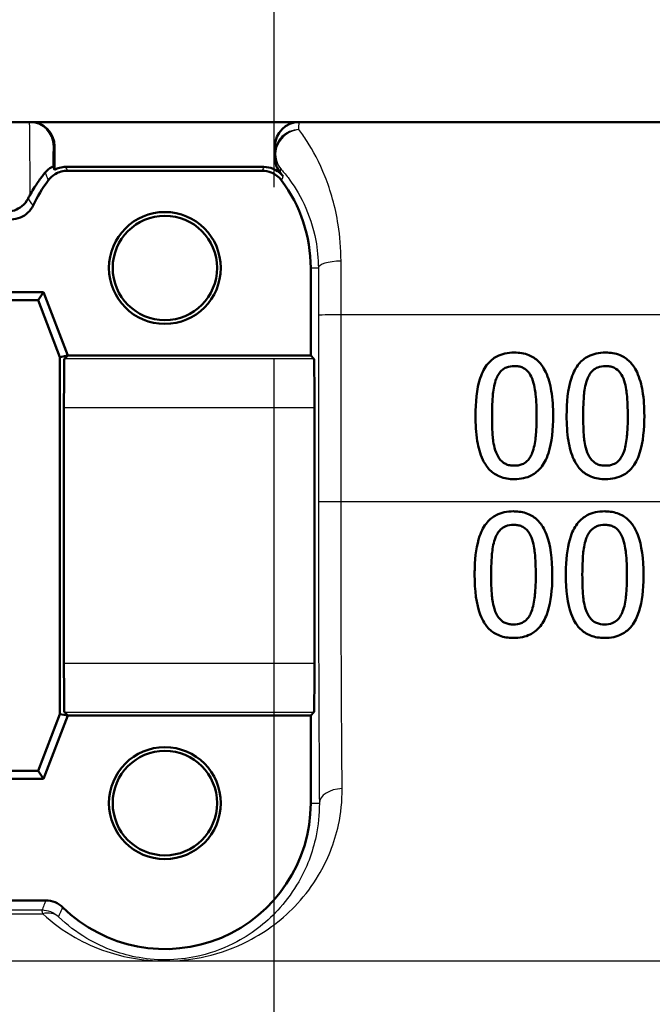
# Model space of a CAD drawing. Header units: millimetres. Extents: x 0 to 2100, y 0 to 3899.
# Tile 25 of 45: x 1130 to 1143, y 1519 to 1539. Entities that reach past the tile are written whole.
import ezdxf

# ---------------------------------------------------------------- set-up
doc = ezdxf.new("R2010")
doc.units = ezdxf.units.MM
doc.header["$LTSCALE"] = 10
doc.linetypes.add('CHAIN', pattern=[0.3543, 0.2362, -0.0295, 0.0591, -0.0295])
doc.linetypes.add('DASH_DOT', pattern=[0.182, 0.1181, -0.0295, 0.0049, -0.0295])
for name, color, linetype, lineweight in [('Centerline(ISO)', 7, 'DASH_DOT', 25), ('Visible Edges(ISO)', 7, 'Continuous', 50), ('Visible Tangent Edges(ISO)', 7, 'Continuous', 25)]:
    doc.layers.add(name, color=color, linetype=linetype, lineweight=lineweight)

msp = doc.modelspace()

# ---------------------------------------------------------------- linework, layer by layer
at = {"layer": 'Centerline(ISO)', "linetype": 'CHAIN', "ltscale": 11.961245}
msp.add_line((1135.208, 1461.525), (1135.208, 1569.168), dxfattribs=at)
at = {"layer": 'Visible Edges(ISO)'}
for p, q in [((1190.908, 1537.025), (1124.229, 1537.025)), ((1130.688, 1536.525), (1130.688, 1536.044)), ((1135.222, 1536.525), (1135.222, 1536.295)), ((1134.996, 1536.102), (1130.921, 1536.102)), ((1134.958, 1536.025), (1130.958, 1536.025)), ((1135.958, 1532.225), (1135.958, 1534.025)), ((1123.958, 1533.525), (1130.458, 1533.525)), ((1130.348, 1533.364), (1124.069, 1533.364)), ((1130.458, 1533.525), (1130.348, 1533.364)), ((1130.797, 1532.195), (1130.348, 1533.364)), ((1130.458, 1533.525), (1130.958, 1532.225)), ((1130.958, 1532.225), (1130.797, 1532.195)), ((1130.797, 1524.855), (1130.797, 1532.195)), ((1130.958, 1532.225), (1130.891, 1532.157)), ((1130.958, 1532.225), (1135.958, 1532.225)), ((1135.958, 1532.225), (1136.026, 1532.157)), ((1130.882, 1531.157), (1130.882, 1525.893)), ((1136.035, 1531.157), (1136.035, 1525.893)), ((1130.348, 1523.687), (1130.797, 1524.855)), ((1130.958, 1524.825), (1130.797, 1524.855)), ((1130.891, 1524.893), (1130.958, 1524.825)), ((1136.026, 1524.893), (1135.958, 1524.825)), ((1130.958, 1524.825), (1130.458, 1523.525)), ((1135.958, 1524.825), (1130.958, 1524.825)), ((1135.958, 1523.025), (1135.958, 1524.825)), ((1124.069, 1523.687), (1130.348, 1523.687)), ((1130.458, 1523.525), (1130.348, 1523.687)), ((1130.458, 1523.525), (1123.958, 1523.525)), ((1123.908, 1521.025), (1130.509, 1521.025))]:
    msp.add_line(p, q, dxfattribs=at)
for centre, radius in [((1132.958, 1534.025), 1.15), ((1132.958, 1534.025), 1.074), ((1132.958, 1523.025), 1.15), ((1132.958, 1523.025), 1.074)]:
    msp.add_circle(centre, radius, dxfattribs=at)
for centre, radius, start, end in [((1135.722, 1536.525), 0.5, 90, 180), ((1132.958, 1534.025), 3.076, 37.724, 39.4051), ((1132.958, 1534.025), 3, 143.1299, 154.6233), ((1132.958, 1534.025), 3, 0, 36.8701), ((1132.958, 1523.025), 3, 225.5846, 0)]:
    msp.add_arc(centre, radius, start, end, dxfattribs=at)
for centre, major_axis, ratio, start_param, end_param in [((1130.188, 1536.525), (0.5, 0), 0.999993, 0, 1.570796), ((1130.891, 1531.157), (0, -1), 0.008727, 3.150319, 4.712389), ((1136.026, 1531.157), (0, 1), 0.008727, 4.712389, 6.274459), ((1130.891, 1525.893), (0, -1), 0.008727, 4.712389, 6.274459), ((1136.026, 1525.893), (0, 1), 0.008727, 3.150319, 4.712389)]:
    msp.add_ellipse(centre, major_axis=major_axis, ratio=ratio, start_param=start_param, end_param=end_param, dxfattribs=at)
for points, knots in [([(1135.222, 1536.295), (1135.222, 1536.238), (1135.232, 1536.181), (1135.27, 1536.073), (1135.299, 1536.022), (1135.335, 1535.978)], [0, 0, 0, 0, 0.01723884, 0.01723884, 0.03447707, 0.03447707, 0.03447707, 0.03447707]), ([(1130.494, 1535.986), (1130.486, 1535.977), (1130.478, 1535.967), (1130.428, 1535.904), (1130.382, 1535.843), (1130.283, 1535.697), (1130.231, 1535.614), (1130.18, 1535.52)], [0.08196013, 0.08196013, 0.08196013, 0.08196013, 0.08790757, 0.08790757, 0.11797484, 0.11797484, 0.14877962, 0.14877962, 0.14877962, 0.14877962]), ([(1130.494, 1535.986), (1130.537, 1536.039), (1130.583, 1536.072), (1130.644, 1536.108), (1130.659, 1536.113), (1130.66, 1536.112)], [-0.09147211, -0.09147211, -0.09147211, -0.09147211, -0.04296781, -0.04296781, 0, 0, 0, 0]), ([(1130.558, 1535.825), (1130.597, 1535.877), (1130.646, 1535.921), (1130.741, 1535.978), (1130.782, 1535.995), (1130.869, 1536.019), (1130.914, 1536.025), (1130.958, 1536.025)], [0, 0, 0, 0, 0.01953171, 0.01953171, 0.03299813, 0.03299813, 0.04646462, 0.04646462, 0.04646462, 0.04646462]), ([(1130.688, 1536.044), (1130.721, 1536.061), (1130.756, 1536.075), (1130.833, 1536.096), (1130.877, 1536.102), (1130.921, 1536.102)], [0.02154547, 0.02154547, 0.02154547, 0.02154547, 0.03262394, 0.03262394, 0.04571623, 0.04571623, 0.04571623, 0.04571623]), ([(1134.958, 1536.025), (1135.024, 1536.025), (1135.088, 1536.012), (1135.19, 1535.971), (1135.229, 1535.948), (1135.3, 1535.893), (1135.331, 1535.861), (1135.358, 1535.825)], [0, 0, 0, 0, 0.01953174, 0.01953174, 0.03299813, 0.03299813, 0.04646462, 0.04646462, 0.04646462, 0.04646462]), ([(1134.996, 1536.102), (1135.061, 1536.102), (1135.126, 1536.089), (1135.226, 1536.047), (1135.264, 1536.026), (1135.334, 1535.973), (1135.365, 1535.942), (1135.392, 1535.907)], [0, 0, 0, 0, 0.01953173, 0.01953173, 0.03262394, 0.03262394, 0.04571623, 0.04571623, 0.04571623, 0.04571623]), ([(1129.698, 1535.183), (1129.754, 1535.183), (1129.81, 1535.192), (1129.919, 1535.229), (1129.97, 1535.259), (1130.068, 1535.338), (1130.113, 1535.392), (1130.145, 1535.454)], [0, 0, 0, 0, 0.01697544, 0.01697544, 0.03581325, 0.03581325, 0.05894822, 0.05894822, 0.05894822, 0.05894822]), ([(1129.796, 1535.025), (1129.861, 1535.025), (1129.926, 1535.038), (1130.043, 1535.086), (1130.095, 1535.12), (1130.185, 1535.205), (1130.221, 1535.255), (1130.248, 1535.311)], [0, 0, 0, 0, 0.01953197, 0.01953197, 0.03804508, 0.03804508, 0.05655825, 0.05655825, 0.05655825, 0.05655825]), ([(1140.148, 1532.287), (1140.084, 1532.287), (1140.019, 1532.281), (1139.897, 1532.254), (1139.842, 1532.235), (1139.716, 1532.169), (1139.653, 1532.117), (1139.54, 1531.98), (1139.488, 1531.887), (1139.372, 1531.534), (1139.348, 1531.257), (1139.348, 1530.985)], [-0.2297019, -0.2297019, -0.2297019, -0.2297019, -0.1976608, -0.1976608, -0.168451, -0.168451, -0.1276183, -0.1276183, -0.0816339, -0.0816339, 0, 0, 0, 0]), ([(1140.947, 1530.987), (1140.947, 1531.156), (1140.937, 1531.333), (1140.887, 1531.631), (1140.852, 1531.765), (1140.747, 1531.986), (1140.695, 1532.053), (1140.59, 1532.158), (1140.523, 1532.203), (1140.352, 1532.272), (1140.251, 1532.287), (1140.148, 1532.287)], [-0.1301869, -0.1301869, -0.1301869, -0.1301869, -0.0997619, -0.0997619, -0.0759506, -0.0759506, -0.0557659, -0.0557659, -0.0309595, -0.0309595, 0, 0, 0, 0]), ([(1142.024, 1532.287), (1141.96, 1532.287), (1141.895, 1532.281), (1141.774, 1532.255), (1141.719, 1532.235), (1141.593, 1532.169), (1141.53, 1532.118), (1141.416, 1531.981), (1141.364, 1531.887), (1141.248, 1531.536), (1141.224, 1531.258), (1141.224, 1530.985)], [-0.2273611, -0.2273611, -0.2273611, -0.2273611, -0.1959595, -0.1959595, -0.167356, -0.167356, -0.127294, -0.127294, -0.0819353, -0.0819353, 0, 0, 0, 0]), ([(1142.823, 1530.987), (1142.823, 1531.155), (1142.813, 1531.332), (1142.763, 1531.628), (1142.728, 1531.763), (1142.625, 1531.982), (1142.573, 1532.05), (1142.467, 1532.157), (1142.4, 1532.202), (1142.229, 1532.272), (1142.127, 1532.287), (1142.024, 1532.287)], [-0.1329416, -0.1329416, -0.1329416, -0.1329416, -0.1015755, -0.1015755, -0.0769811, -0.0769811, -0.0563199, -0.0563199, -0.0313076, -0.0313076, 0, 0, 0, 0]), ([(1139.776, 1531.746), (1139.788, 1531.778), (1139.804, 1531.81), (1139.839, 1531.865), (1139.858, 1531.889), (1139.918, 1531.949), (1139.956, 1531.969), (1140.038, 1532.002), (1140.094, 1532.01), (1140.148, 1532.01)], [-0.03909306, -0.03909306, -0.03909306, -0.03909306, -0.03260064, -0.03260064, -0.02674294, -0.02674294, -0.01665849, -0.01665849, 0, 0, 0, 0]), ([(1140.148, 1532.01), (1140.179, 1532.01), (1140.21, 1532.007), (1140.267, 1531.997), (1140.293, 1531.989), (1140.342, 1531.967), (1140.381, 1531.946), (1140.463, 1531.86), (1140.493, 1531.806), (1140.515, 1531.75)], [-0.07563204, -0.07563204, -0.07563204, -0.07563204, -0.05474211, -0.05474211, -0.03590897, -0.03590897, -0.01813724, -0.01813724, 0, 0, 0, 0]), ([(1141.652, 1531.746), (1141.664, 1531.778), (1141.68, 1531.809), (1141.714, 1531.864), (1141.733, 1531.889), (1141.794, 1531.948), (1141.832, 1531.969), (1141.914, 1532.002), (1141.969, 1532.01), (1142.024, 1532.01)], [-0.0390286, -0.0390286, -0.0390286, -0.0390286, -0.03265223, -0.03265223, -0.0268904, -0.0268904, -0.01682142, -0.01682142, 0, 0, 0, 0]), ([(1142.024, 1532.01), (1142.055, 1532.01), (1142.086, 1532.007), (1142.143, 1531.997), (1142.169, 1531.989), (1142.218, 1531.967), (1142.257, 1531.946), (1142.339, 1531.86), (1142.369, 1531.807), (1142.391, 1531.75)], [-0.07582166, -0.07582166, -0.07582166, -0.07582166, -0.05490624, -0.05490624, -0.03605612, -0.03605612, -0.01817029, -0.01817029, 0, 0, 0, 0]), ([(1139.689, 1530.985), (1139.689, 1531.233), (1139.702, 1531.381), (1139.718, 1531.539), (1139.738, 1531.651), (1139.776, 1531.746)], [-0.04785026, -0.04785026, -0.04785026, -0.04785026, -0.03091117, -0.03091117, 0, 0, 0, 0]), ([(1140.515, 1531.75), (1140.563, 1531.63), (1140.579, 1531.496), (1140.601, 1531.289), (1140.606, 1531.132), (1140.606, 1530.987)], [-0.06228831, -0.06228831, -0.06228831, -0.06228831, -0.04346907, -0.04346907, 0, 0, 0, 0]), ([(1141.565, 1530.985), (1141.565, 1531.233), (1141.578, 1531.382), (1141.594, 1531.54), (1141.614, 1531.651), (1141.652, 1531.746)], [-0.04790555, -0.04790555, -0.04790555, -0.04790555, -0.03075578, -0.03075578, 0, 0, 0, 0]), ([(1142.391, 1531.75), (1142.439, 1531.63), (1142.455, 1531.496), (1142.477, 1531.289), (1142.482, 1531.132), (1142.482, 1530.987)], [-0.06228208, -0.06228208, -0.06228208, -0.06228208, -0.04347266, -0.04347266, 0, 0, 0, 0]), ([(1139.348, 1530.985), (1139.348, 1530.815), (1139.358, 1530.636), (1139.408, 1530.338), (1139.443, 1530.203), (1139.544, 1529.991), (1139.594, 1529.923), (1139.704, 1529.813), (1139.771, 1529.769), (1139.942, 1529.699), (1140.045, 1529.684), (1140.148, 1529.684)], [-0.1424446, -0.1424446, -0.1424446, -0.1424446, -0.1062221, -0.1062221, -0.0780814, -0.0780814, -0.0559799, -0.0559799, -0.0312288, -0.0312288, 0, 0, 0, 0]), ([(1139.774, 1530.231), (1139.723, 1530.363), (1139.71, 1530.489), (1139.692, 1530.684), (1139.689, 1530.845), (1139.689, 1530.985)], [-0.05839762, -0.05839762, -0.05839762, -0.05839762, -0.04174964, -0.04174964, 0, 0, 0, 0]), ([(1140.148, 1529.684), (1140.213, 1529.684), (1140.277, 1529.69), (1140.397, 1529.717), (1140.453, 1529.736), (1140.578, 1529.803), (1140.641, 1529.855), (1140.754, 1529.992), (1140.807, 1530.087), (1140.923, 1530.441), (1140.947, 1530.716), (1140.947, 1530.987)], [-0.2294305, -0.2294305, -0.2294305, -0.2294305, -0.1976255, -0.1976255, -0.168549, -0.168549, -0.1275139, -0.1275139, -0.0811362, -0.0811362, 0, 0, 0, 0]), ([(1140.606, 1530.987), (1140.606, 1530.749), (1140.594, 1530.609), (1140.575, 1530.436), (1140.555, 1530.321), (1140.517, 1530.225)], [-0.05255086, -0.05255086, -0.05255086, -0.05255086, -0.03116451, -0.03116451, 0, 0, 0, 0]), ([(1141.224, 1530.985), (1141.224, 1530.815), (1141.234, 1530.637), (1141.283, 1530.34), (1141.318, 1530.206), (1141.419, 1529.991), (1141.469, 1529.923), (1141.579, 1529.814), (1141.646, 1529.769), (1141.818, 1529.699), (1141.921, 1529.684), (1142.024, 1529.684)], [-0.1409676, -0.1409676, -0.1409676, -0.1409676, -0.1057538, -0.1057538, -0.0783528, -0.0783528, -0.0564787, -0.0564787, -0.031553, -0.031553, 0, 0, 0, 0]), ([(1141.65, 1530.231), (1141.599, 1530.363), (1141.586, 1530.489), (1141.568, 1530.684), (1141.565, 1530.845), (1141.565, 1530.985)], [-0.05839992, -0.05839992, -0.05839992, -0.05839992, -0.04175196, -0.04175196, 0, 0, 0, 0]), ([(1142.024, 1529.684), (1142.089, 1529.684), (1142.154, 1529.69), (1142.275, 1529.717), (1142.33, 1529.737), (1142.456, 1529.804), (1142.519, 1529.857), (1142.631, 1529.994), (1142.684, 1530.089), (1142.799, 1530.443), (1142.823, 1530.717), (1142.823, 1530.987)], [-0.2332596, -0.2332596, -0.2332596, -0.2332596, -0.2002554, -0.2002554, -0.1701085, -0.1701085, -0.1277855, -0.1277855, -0.0807494, -0.0807494, 0, 0, 0, 0]), ([(1142.482, 1530.987), (1142.482, 1530.749), (1142.47, 1530.609), (1142.451, 1530.436), (1142.431, 1530.321), (1142.393, 1530.225)], [-0.05256771, -0.05256771, -0.05256771, -0.05256771, -0.03118167, -0.03118167, 0, 0, 0, 0]), ([(1140.148, 1529.962), (1140.116, 1529.962), (1140.084, 1529.964), (1140.024, 1529.976), (1139.996, 1529.984), (1139.949, 1530.006), (1139.909, 1530.028), (1139.825, 1530.119), (1139.795, 1530.173), (1139.774, 1530.231)], [-0.08798752, -0.08798752, -0.08798752, -0.08798752, -0.06132944, -0.06132944, -0.03740527, -0.03740527, -0.01846486, -0.01846486, 0, 0, 0, 0]), ([(1140.517, 1530.225), (1140.505, 1530.193), (1140.49, 1530.162), (1140.456, 1530.107), (1140.437, 1530.082), (1140.378, 1530.023), (1140.34, 1530.002), (1140.258, 1529.969), (1140.203, 1529.962), (1140.148, 1529.962)], [-0.03932472, -0.03932472, -0.03932472, -0.03932472, -0.03273054, -0.03273054, -0.02677018, -0.02677018, -0.01652359, -0.01652359, 0, 0, 0, 0]), ([(1142.024, 1529.962), (1141.992, 1529.962), (1141.96, 1529.964), (1141.9, 1529.976), (1141.873, 1529.984), (1141.825, 1530.006), (1141.785, 1530.028), (1141.701, 1530.119), (1141.671, 1530.173), (1141.65, 1530.231)], [-0.0882854, -0.0882854, -0.0882854, -0.0882854, -0.06153364, -0.06153364, -0.03753847, -0.03753847, -0.01848375, -0.01848375, 0, 0, 0, 0]), ([(1142.393, 1530.225), (1142.381, 1530.193), (1142.366, 1530.162), (1142.332, 1530.107), (1142.314, 1530.083), (1142.254, 1530.023), (1142.216, 1530.003), (1142.134, 1529.969), (1142.079, 1529.962), (1142.024, 1529.962)], [-0.0391249, -0.0391249, -0.0391249, -0.0391249, -0.03270107, -0.03270107, -0.02688517, -0.02688517, -0.01669497, -0.01669497, 0, 0, 0, 0]), ([(1140.131, 1529.023), (1140.067, 1529.023), (1140.004, 1529.017), (1139.884, 1528.991), (1139.829, 1528.973), (1139.705, 1528.909), (1139.642, 1528.858), (1139.525, 1528.721), (1139.474, 1528.628), (1139.373, 1528.335), (1139.341, 1528.112), (1139.332, 1527.81), (1139.331, 1527.765), (1139.331, 1527.72)], [-0.2455053, -0.2455053, -0.2455053, -0.2455053, -0.2128474, -0.2128474, -0.1830779, -0.1830779, -0.1412332, -0.1412332, -0.0915117, -0.0915117, -0.0136227, -0.0136227, 0, 0, 0, 0]), ([(1140.929, 1527.722), (1140.929, 1528.049), (1140.893, 1528.331), (1140.759, 1528.675), (1140.705, 1528.751), (1140.616, 1528.857), (1140.554, 1528.908), (1140.399, 1528.989), (1140.308, 1529.011), (1140.187, 1529.022), (1140.159, 1529.023), (1140.131, 1529.023)], [-0.1087218, -0.1087218, -0.1087218, -0.1087218, -0.0789742, -0.0789742, -0.061526, -0.061526, -0.0369213, -0.0369213, -0.0084247, -0.0084247, 0, 0, 0, 0]), ([(1142.007, 1529.023), (1141.943, 1529.023), (1141.878, 1529.017), (1141.757, 1528.991), (1141.702, 1528.971), (1141.577, 1528.906), (1141.514, 1528.855), (1141.4, 1528.719), (1141.349, 1528.627), (1141.249, 1528.331), (1141.217, 1528.11), (1141.208, 1527.811), (1141.207, 1527.766), (1141.207, 1527.72)], [-0.2536423, -0.2536423, -0.2536423, -0.2536423, -0.2183868, -0.2183868, -0.1863002, -0.1863002, -0.1418611, -0.1418611, -0.0906591, -0.0906591, -0.0137652, -0.0137652, 0, 0, 0, 0]), ([(1142.805, 1527.722), (1142.805, 1528.046), (1142.77, 1528.326), (1142.638, 1528.672), (1142.583, 1528.748), (1142.494, 1528.855), (1142.432, 1528.906), (1142.276, 1528.988), (1142.185, 1529.011), (1142.063, 1529.022), (1142.035, 1529.023), (1142.007, 1529.023)], [-0.108845, -0.108845, -0.108845, -0.108845, -0.0796874, -0.0796874, -0.0622559, -0.0622559, -0.0373939, -0.0373939, -0.0085821, -0.0085821, 0, 0, 0, 0]), ([(1139.758, 1528.482), (1139.771, 1528.514), (1139.787, 1528.546), (1139.822, 1528.602), (1139.842, 1528.626), (1139.902, 1528.685), (1139.939, 1528.705), (1140.021, 1528.738), (1140.077, 1528.746), (1140.131, 1528.746)], [-0.03904978, -0.03904978, -0.03904978, -0.03904978, -0.03249379, -0.03249379, -0.02658821, -0.02658821, -0.01656234, -0.01656234, 0, 0, 0, 0]), ([(1140.131, 1528.746), (1140.161, 1528.746), (1140.192, 1528.743), (1140.248, 1528.733), (1140.274, 1528.725), (1140.324, 1528.704), (1140.363, 1528.683), (1140.445, 1528.596), (1140.475, 1528.543), (1140.498, 1528.486)], [-0.07453188, -0.07453188, -0.07453188, -0.07453188, -0.05441402, -0.05441402, -0.0362351, -0.0362351, -0.0183907, -0.0183907, 0, 0, 0, 0]), ([(1141.634, 1528.482), (1141.647, 1528.514), (1141.663, 1528.546), (1141.698, 1528.601), (1141.717, 1528.626), (1141.778, 1528.685), (1141.815, 1528.705), (1141.897, 1528.738), (1141.952, 1528.746), (1142.007, 1528.746)], [-0.03886792, -0.03886792, -0.03886792, -0.03886792, -0.03245267, -0.03245267, -0.02666585, -0.02666585, -0.0167027, -0.0167027, 0, 0, 0, 0]), ([(1142.007, 1528.746), (1142.037, 1528.746), (1142.067, 1528.743), (1142.123, 1528.733), (1142.15, 1528.725), (1142.199, 1528.704), (1142.238, 1528.683), (1142.321, 1528.597), (1142.351, 1528.543), (1142.374, 1528.486)], [-0.07430246, -0.07430246, -0.07430246, -0.07430246, -0.05442586, -0.05442586, -0.03645924, -0.03645924, -0.01848895, -0.01848895, 0, 0, 0, 0]), ([(1139.671, 1527.72), (1139.671, 1527.964), (1139.685, 1528.121), (1139.702, 1528.278), (1139.721, 1528.388), (1139.758, 1528.482)], [-0.0478385, -0.0478385, -0.0478385, -0.0478385, -0.03044193, -0.03044193, 0, 0, 0, 0]), ([(1140.498, 1528.486), (1140.545, 1528.367), (1140.562, 1528.234), (1140.584, 1528.025), (1140.589, 1527.869), (1140.589, 1527.722)], [-0.06443806, -0.06443806, -0.06443806, -0.06443806, -0.0445794, -0.0445794, 0, 0, 0, 0]), ([(1141.547, 1527.72), (1141.547, 1527.945), (1141.559, 1528.099), (1141.578, 1528.281), (1141.597, 1528.389), (1141.634, 1528.482)], [-0.05506712, -0.05506712, -0.05506712, -0.05506712, -0.03012914, -0.03012914, 0, 0, 0, 0]), ([(1142.374, 1528.486), (1142.421, 1528.367), (1142.438, 1528.234), (1142.46, 1528.025), (1142.465, 1527.869), (1142.465, 1527.722)], [-0.06450943, -0.06450943, -0.06450943, -0.06450943, -0.04459487, -0.04459487, 0, 0, 0, 0]), ([(1139.331, 1527.72), (1139.331, 1527.392), (1139.367, 1527.114), (1139.498, 1526.768), (1139.554, 1526.691), (1139.644, 1526.585), (1139.707, 1526.534), (1139.864, 1526.453), (1139.956, 1526.431), (1140.077, 1526.421), (1140.104, 1526.42), (1140.131, 1526.42)], [-0.1091407, -0.1091407, -0.1091407, -0.1091407, -0.0807399, -0.0807399, -0.0628265, -0.0628265, -0.0372472, -0.0372472, -0.0081433, -0.0081433, 0, 0, 0, 0]), ([(1139.756, 1526.967), (1139.706, 1527.099), (1139.693, 1527.226), (1139.675, 1527.42), (1139.671, 1527.575), (1139.671, 1527.72)], [-0.06160118, -0.06160118, -0.06160118, -0.06160118, -0.04421135, -0.04421135, 0, 0, 0, 0]), ([(1140.131, 1526.42), (1140.192, 1526.42), (1140.254, 1526.425), (1140.369, 1526.45), (1140.423, 1526.467), (1140.544, 1526.528), (1140.606, 1526.575), (1140.729, 1526.712), (1140.779, 1526.805), (1140.883, 1527.085), (1140.919, 1527.316), (1140.929, 1527.632), (1140.929, 1527.677), (1140.929, 1527.722)], [-0.223034, -0.223034, -0.223034, -0.223034, -0.1971409, -0.1971409, -0.1735362, -0.1735362, -0.1402968, -0.1402968, -0.0961181, -0.0961181, -0.0136923, -0.0136923, 0, 0, 0, 0]), ([(1140.589, 1527.722), (1140.589, 1527.505), (1140.578, 1527.362), (1140.558, 1527.172), (1140.538, 1527.057), (1140.5, 1526.961)], [-0.05835805, -0.05835805, -0.05835805, -0.05835805, -0.03158558, -0.03158558, 0, 0, 0, 0]), ([(1141.207, 1527.72), (1141.207, 1527.398), (1141.242, 1527.124), (1141.368, 1526.78), (1141.423, 1526.7), (1141.516, 1526.588), (1141.579, 1526.536), (1141.737, 1526.454), (1141.83, 1526.431), (1141.953, 1526.421), (1141.98, 1526.42), (1142.007, 1526.42)], [-0.1153629, -0.1153629, -0.1153629, -0.1153629, -0.0839324, -0.0839324, -0.0640721, -0.0640721, -0.03794, -0.03794, -0.0082991, -0.0082991, 0, 0, 0, 0]), ([(1141.632, 1526.967), (1141.582, 1527.099), (1141.569, 1527.226), (1141.551, 1527.42), (1141.547, 1527.575), (1141.547, 1527.72)], [-0.06161609, -0.06161609, -0.06161609, -0.06161609, -0.04422088, -0.04422088, 0, 0, 0, 0]), ([(1142.007, 1526.42), (1142.069, 1526.42), (1142.132, 1526.425), (1142.249, 1526.451), (1142.303, 1526.469), (1142.424, 1526.53), (1142.485, 1526.578), (1142.607, 1526.715), (1142.656, 1526.808), (1142.759, 1527.087), (1142.795, 1527.317), (1142.805, 1527.631), (1142.805, 1527.677), (1142.805, 1527.722)], [-0.2221742, -0.2221742, -0.2221742, -0.2221742, -0.1958818, -0.1958818, -0.1719944, -0.1719944, -0.1391857, -0.1391857, -0.0955683, -0.0955683, -0.0138731, -0.0138731, 0, 0, 0, 0]), ([(1142.465, 1527.722), (1142.465, 1527.485), (1142.452, 1527.339), (1142.434, 1527.172), (1142.414, 1527.057), (1142.376, 1526.961)], [-0.05130762, -0.05130762, -0.05130762, -0.05130762, -0.03153314, -0.03153314, 0, 0, 0, 0]), ([(1140.131, 1526.697), (1140.1, 1526.697), (1140.069, 1526.7), (1140.012, 1526.71), (1139.985, 1526.718), (1139.937, 1526.739), (1139.896, 1526.76), (1139.81, 1526.852), (1139.779, 1526.907), (1139.756, 1526.967)], [-0.08396283, -0.08396283, -0.08396283, -0.08396283, -0.06053129, -0.06053129, -0.03924326, -0.03924326, -0.01971636, -0.01971636, 0, 0, 0, 0]), ([(1140.5, 1526.961), (1140.487, 1526.927), (1140.471, 1526.894), (1140.434, 1526.836), (1140.413, 1526.811), (1140.355, 1526.756), (1140.319, 1526.736), (1140.237, 1526.704), (1140.184, 1526.697), (1140.131, 1526.697)], [-0.04253786, -0.04253786, -0.04253786, -0.04253786, -0.03416229, -0.03416229, -0.02667765, -0.02667765, -0.01588502, -0.01588502, 0, 0, 0, 0]), ([(1142.007, 1526.697), (1141.949, 1526.697), (1141.891, 1526.706), (1141.814, 1526.738), (1141.773, 1526.759), (1141.686, 1526.851), (1141.655, 1526.907), (1141.632, 1526.967)], [-0.08241882, -0.08241882, -0.08241882, -0.08241882, -0.03966325, -0.03966325, -0.01995277, -0.01995277, 0, 0, 0, 0]), ([(1142.376, 1526.961), (1142.363, 1526.927), (1142.347, 1526.894), (1142.31, 1526.835), (1142.289, 1526.81), (1142.231, 1526.756), (1142.196, 1526.737), (1142.112, 1526.704), (1142.059, 1526.697), (1142.007, 1526.697)], [-0.04313934, -0.04313934, -0.04313934, -0.04313934, -0.03453147, -0.03453147, -0.02683792, -0.02683792, -0.01595151, -0.01595151, 0, 0, 0, 0]), ([(1130.859, 1520.882), (1130.813, 1520.928), (1130.758, 1520.964), (1130.638, 1521.013), (1130.574, 1521.025), (1130.509, 1521.025)], [0, 0, 0, 0, 0.01943961, 0.01943961, 0.03887925, 0.03887925, 0.03887925, 0.03887925])]:
    msp.add_open_spline(points, degree=3, knots=knots, dxfattribs=at)
for points in [[(1130.66, 1536.112), (1130.669, 1536.089), (1130.679, 1536.067), (1130.688, 1536.044)], [(1130.145, 1535.454), (1130.156, 1535.477), (1130.168, 1535.498), (1130.18, 1535.52)]]:
    msp.add_open_spline(points, degree=3, dxfattribs=at)
at = {"layer": 'Visible Tangent Edges(ISO)'}
for p, q in [((1130.666, 1536.525), (1130.688, 1536.525)), ((1135.958, 1534.025), (1136.116, 1534.025)), ((1136.117, 1533.056), (1136.117, 1529.214)), ((1136.582, 1529.219), (1136.582, 1533.06)), ((1180.652, 1533.06), (1136.582, 1533.06)), ((1136.026, 1532.157), (1130.891, 1532.157)), ((1130.882, 1531.157), (1136.035, 1531.157)), ((1180.619, 1529.219), (1136.582, 1529.219)), ((1136.035, 1525.893), (1130.882, 1525.893)), ((1130.891, 1524.893), (1136.026, 1524.893)), ((1135.958, 1523.025), (1136.136, 1523.025)), ((1173.654, 1519.778), (1121.805, 1519.778))]:
    msp.add_line(p, q, dxfattribs=at)
for centre, major_axis, ratio, start_param, end_param in [((1130.166, 1536.525), (0, 0.5), 0.999993, 4.712389, 6.283185), ((1135.722, 1536.388), (-0.372, -0.334), 0.934357, 4.029786, 6.258693), ((1135.722, 1536.388), (-0.5, 0), 0.961008, 4.726174, 6.283185), ((1135.722, 1536.388), (-0.5, 0), 0.99991, 0, 0.707547), ((1136.616, 1534.025), (-0.5, -0.001), 0.286537, 4.779595, 6.274077), ((1136.617, 1533.056), (-0.5, 0), 0.008754, 4.783543, 6.274458), ((1136.617, 1529.214), (-0.5, 0), 0.008754, 4.783599, 6.274458), ((1136.636, 1523.025), (-0.5, -0.003), 0.599501, 4.76844, 6.272282), ((1130.427, 1520.322), (0.5, 0), 0.999968, 0.818263, 1.570796), ((1130.427, 1520.322), (0, 0.5), 0.065854, 5.739055, 6.27444), ((1130.427, 1520.322), (0.345, 0.362), 0.738907, 0.012951, 0.873553)]:
    msp.add_ellipse(centre, major_axis=major_axis, ratio=ratio, start_param=start_param, end_param=end_param, dxfattribs=at)
for points, knots in [([(1130.166, 1537.025), (1130.167, 1537.025), (1130.169, 1536.976), (1130.172, 1536.784), (1130.173, 1536.642), (1130.175, 1536.457), (1130.176, 1536.292), (1130.177, 1536.092), (1130.179, 1535.759), (1130.179, 1535.642), (1130.18, 1535.52)], [0, 0, 0, 0, 0.0940227, 0.0940227, 0.1880455, 0.1880455, 0.1880455, 0.2718501, 0.2718501, 0.3126854, 0.3126854, 0.3126854, 0.3126854]), ([(1135.715, 1536.869), (1135.716, 1536.9), (1135.716, 1536.927), (1135.719, 1537), (1135.72, 1537.025), (1135.722, 1537.025)], [0.49025672, 0.49025672, 0.49025672, 0.49025672, 0.51997002, 0.51997002, 0.58785097, 0.58785097, 0.58785097, 0.58785097]), ([(1136.582, 1534.168), (1136.582, 1534.426), (1136.561, 1534.678), (1136.466, 1535.287), (1136.367, 1535.62), (1136.137, 1536.199), (1136.003, 1536.442), (1135.821, 1536.725), (1135.763, 1536.806), (1135.715, 1536.869)], [0, 0, 0, 0, 0.0707833, 0.0707833, 0.1840365, 0.1840365, 0.3036037, 0.3036037, 0.3659372, 0.3659372, 0.3659372, 0.3659372]), ([(1130.66, 1536.166), (1130.661, 1536.263), (1130.662, 1536.34), (1130.664, 1536.482), (1130.665, 1536.525), (1130.666, 1536.525)], [-0.1592133, -0.1592133, -0.1592133, -0.1592133, -0.0940227, -0.0940227, 0, 0, 0, 0]), ([(1130.494, 1535.986), (1130.498, 1535.974), (1130.503, 1535.962), (1130.513, 1535.937), (1130.519, 1535.923), (1130.524, 1535.91), (1130.53, 1535.895), (1130.536, 1535.88), (1130.548, 1535.852), (1130.553, 1535.839), (1130.558, 1535.825)], [-1.7644, -1.7644, -1.7644, -1.7644, -1.379203, -1.379203, -0.951583, -0.951583, -0.951583, -0.475791, -0.475791, -0.050012, -0.050012, -0.050012, -0.050012]), ([(1130.958, 1536.025), (1130.952, 1536.038), (1130.946, 1536.05), (1130.933, 1536.075), (1130.927, 1536.088), (1130.921, 1536.102)], [0.0500124, 0.0500124, 0.0500124, 0.0500124, 0.4757914, 0.4757914, 0.9250539, 0.9250539, 0.9250539, 0.9250539]), ([(1134.996, 1536.102), (1134.99, 1536.089), (1134.984, 1536.076), (1134.971, 1536.051), (1134.965, 1536.038), (1134.958, 1536.025)], [-0.9250439, -0.9250439, -0.9250439, -0.9250439, -0.4866684, -0.4866684, -0.0500024, -0.0500024, -0.0500024, -0.0500024]), ([(1135.335, 1535.978), (1135.336, 1535.986), (1135.337, 1535.995), (1135.339, 1536.023), (1135.34, 1536.043), (1135.342, 1536.063)], [-1.0269643, -1.0269643, -1.0269643, -1.0269643, -0.8279198, -0.8279198, -0.3426626, -0.3426626, -0.3426626, -0.3426626]), ([(1135.342, 1536.063), (1135.385, 1536.016), (1135.436, 1535.955), (1135.598, 1535.742), (1135.717, 1535.559), (1135.922, 1535.122), (1136.01, 1534.87), (1136.096, 1534.411), (1136.115, 1534.22), (1136.116, 1534.025)], [-0.3659372, -0.3659372, -0.3659372, -0.3659372, -0.3036037, -0.3036037, -0.1840365, -0.1840365, -0.0707833, -0.0707833, 0, 0, 0, 0]), ([(1135.358, 1535.825), (1135.364, 1535.839), (1135.37, 1535.853), (1135.381, 1535.88), (1135.386, 1535.894), (1135.392, 1535.907)], [0.0500024, 0.0500024, 0.0500024, 0.0500024, 0.4866684, 0.4866684, 0.9250439, 0.9250439, 0.9250439, 0.9250439]), ([(1130.248, 1535.311), (1130.239, 1535.323), (1130.231, 1535.334), (1130.213, 1535.359), (1130.203, 1535.373), (1130.194, 1535.386), (1130.184, 1535.399), (1130.175, 1535.412), (1130.159, 1535.435), (1130.152, 1535.445), (1130.145, 1535.454)], [0.050014, 0.050014, 0.050014, 0.050014, 0.492048, 0.492048, 0.984096, 0.984096, 0.984096, 1.476144, 1.476144, 1.83328, 1.83328, 1.83328, 1.83328]), ([(1136.582, 1533.06), (1136.582, 1533.247), (1136.582, 1533.434), (1136.582, 1533.806), (1136.582, 1533.989), (1136.582, 1534.168)], [0, 0, 0, 0, 0.04902117, 0.04902117, 0.09804235, 0.09804235, 0.09804235, 0.09804235]), ([(1136.116, 1534.025), (1136.116, 1533.869), (1136.117, 1533.708), (1136.117, 1533.383), (1136.117, 1533.219), (1136.117, 1533.056)], [-0.09804235, -0.09804235, -0.09804235, -0.09804235, -0.04902117, -0.04902117, 0, 0, 0, 0]), ([(1136.117, 1529.214), (1136.117, 1528.059), (1136.119, 1526.892), (1136.126, 1524.812), (1136.13, 1523.865), (1136.136, 1523.025)], [-0.6616352, -0.6616352, -0.6616352, -0.6616352, -0.3148945, -0.3148945, 0, 0, 0, 0]), ([(1136.606, 1523.324), (1136.598, 1524.124), (1136.593, 1525.026), (1136.584, 1527.007), (1136.582, 1528.118), (1136.582, 1529.219)], [0, 0, 0, 0, 0.3148945, 0.3148945, 0.6616352, 0.6616352, 0.6616352, 0.6616352]), ([(1130.444, 1520.75), (1130.645, 1520.566), (1130.867, 1520.403), (1131.309, 1520.153), (1131.523, 1520.055), (1131.94, 1519.915), (1132.134, 1519.865), (1132.572, 1519.793), (1132.826, 1519.774), (1133.33, 1519.789), (1133.574, 1519.824), (1134.125, 1519.948), (1134.408, 1520.057), (1135.063, 1520.391), (1135.397, 1520.648), (1135.849, 1521.137), (1135.995, 1521.332), (1136.306, 1521.854), (1136.448, 1522.2), (1136.581, 1522.818), (1136.608, 1523.068), (1136.606, 1523.324)], [-1.14013, -1.14013, -1.14013, -1.14013, -1.016115, -1.016115, -0.91681, -0.91681, -0.843455, -0.843455, -0.768272, -0.768272, -0.690755, -0.690755, -0.565948, -0.565948, -0.372781, -0.372781, -0.262642, -0.262642, -0.101016, -0.101016, 0, 0, 0, 0]), ([(1136.136, 1523.025), (1136.137, 1522.792), (1136.114, 1522.566), (1135.997, 1522.005), (1135.873, 1521.69), (1135.601, 1521.216), (1135.473, 1521.039), (1135.079, 1520.594), (1134.788, 1520.361), (1134.218, 1520.057), (1133.972, 1519.957), (1133.492, 1519.844), (1133.28, 1519.812), (1132.842, 1519.798), (1132.622, 1519.816), (1132.241, 1519.881), (1132.072, 1519.927), (1131.709, 1520.054), (1131.523, 1520.144), (1131.138, 1520.372), (1130.944, 1520.52), (1130.769, 1520.687)], [0, 0, 0, 0, 0.101016, 0.101016, 0.262642, 0.262642, 0.372781, 0.372781, 0.565948, 0.565948, 0.690755, 0.690755, 0.768272, 0.768272, 0.843455, 0.843455, 0.91681, 0.91681, 1.016115, 1.016115, 1.14013, 1.14013, 1.14013, 1.14013]), ([(1130.509, 1521.025), (1130.502, 1521.009), (1130.496, 1520.994), (1130.483, 1520.96), (1130.476, 1520.943), (1130.469, 1520.926), (1130.462, 1520.909), (1130.455, 1520.891), (1130.441, 1520.857), (1130.434, 1520.84), (1130.427, 1520.822)], [-2.324996, -2.324996, -2.324996, -2.324996, -1.781249, -1.781249, -1.187499, -1.187499, -1.187499, -0.59375, -0.59375, 0, 0, 0, 0]), ([(1130.427, 1520.822), (1129.887, 1520.822), (1129.347, 1520.822), (1128.268, 1520.821), (1127.729, 1520.82), (1127.192, 1520.819), (1126.655, 1520.819), (1126.12, 1520.818), (1125.053, 1520.816), (1124.521, 1520.815), (1123.993, 1520.814)], [-0.6501218, -0.6501218, -0.6501218, -0.6501218, -0.4875914, -0.4875914, -0.3250609, -0.3250609, -0.3250609, -0.1625305, -0.1625305, 0, 0, 0, 0]), ([(1130.769, 1520.687), (1130.777, 1520.704), (1130.784, 1520.72), (1130.799, 1520.754), (1130.807, 1520.77), (1130.815, 1520.787), (1130.822, 1520.804), (1130.83, 1520.82), (1130.845, 1520.852), (1130.852, 1520.867), (1130.859, 1520.882)], [0, 0, 0, 0, 0.59375, 0.59375, 1.187499, 1.187499, 1.187499, 1.781249, 1.781249, 2.324996, 2.324996, 2.324996, 2.324996]), ([(1124.048, 1520.742), (1124.574, 1520.743), (1125.102, 1520.744), (1126.162, 1520.746), (1126.695, 1520.747), (1127.228, 1520.747), (1127.762, 1520.748), (1128.298, 1520.748), (1129.37, 1520.749), (1129.907, 1520.75), (1130.444, 1520.75)], [0, 0, 0, 0, 0.1625305, 0.1625305, 0.3250609, 0.3250609, 0.3250609, 0.4875914, 0.4875914, 0.6501218, 0.6501218, 0.6501218, 0.6501218])]:
    msp.add_open_spline(points, degree=3, knots=knots, dxfattribs=at)
msp.add_open_spline([(1130.66, 1536.112), (1130.66, 1536.131), (1130.66, 1536.149), (1130.66, 1536.166)], degree=3, dxfattribs=at)

doc.saveas('drawing.dxf')
